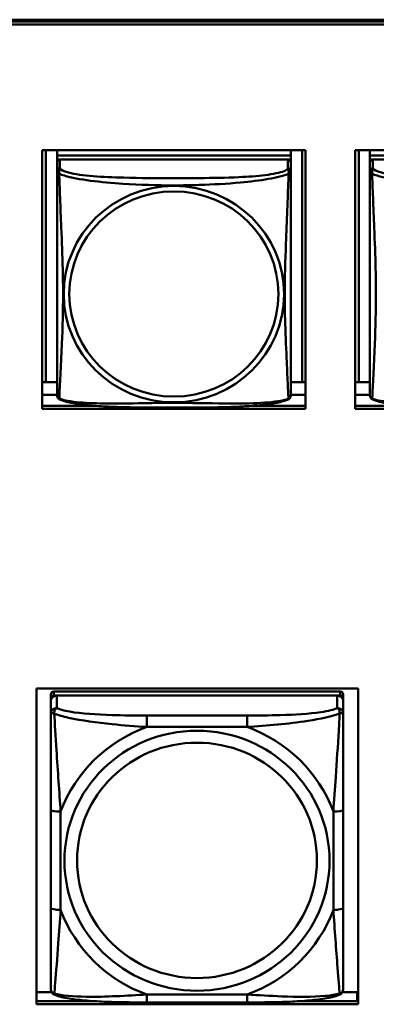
# Model space of a CAD drawing. Header units: inches. Extents: x 0.8 to 72.9, y -5.1 to 48.7.
# Tile 39 of 237: x 36.029 to 36.75, y 11.246 to 13.237. Entities that reach past the tile are written whole.
import ezdxf

# ---------------------------------------------------------------- set-up
doc = ezdxf.new("R2010")
doc.units = ezdxf.units.IN
doc.header["$MEASUREMENT"] = 0
doc.layers.add('Visible Edges(ROSSANSI)', color=7, linetype='Continuous', lineweight=50)
doc.layers.add('Visible Tangent Edges(ROSSANSI)', color=7, linetype='Continuous', lineweight=50)

msp = doc.modelspace()

# ---------------------------------------------------------------- linework, layer by layer
at = {"layer": 'Visible Edges(ROSSANSI)'}
for p, q in [((35.8645, 13.2374), (53.2406, 13.2373)), ((35.8655, 13.2337), (53.2406, 13.2337)), ((53.2406, 13.2276), (35.8655, 13.2276)), ((36.0744, 12.9732), (36.6068, 12.9732)), ((36.0744, 12.4504), (36.0744, 12.9732)), ((36.0818, 12.504), (36.0818, 12.9732)), ((36.1044, 12.9732), (36.1044, 12.9628)), ((36.5768, 12.9628), (36.1044, 12.9628)), ((36.1044, 12.9628), (36.1044, 12.9546)), ((36.1044, 12.9628), (36.1044, 12.9628)), ((36.1044, 12.9628), (36.5768, 12.9628)), ((36.5768, 12.9732), (36.5768, 12.9628)), ((36.5768, 12.9628), (36.5768, 12.9546)), ((36.5768, 12.9628), (36.5768, 12.9628)), ((36.5995, 12.9732), (36.5995, 12.504)), ((36.6068, 12.9732), (36.6068, 12.4504)), ((36.7068, 12.9732), (37.2392, 12.9732)), ((36.7068, 12.4504), (36.7068, 12.9732)), ((36.7141, 12.504), (36.7141, 12.9732)), ((36.7368, 12.9732), (36.7368, 12.9628)), ((37.2092, 12.9628), (36.7368, 12.9628)), ((36.7368, 12.9628), (36.7368, 12.9546)), ((36.7368, 12.9628), (36.7368, 12.9628)), ((36.7368, 12.9628), (37.2092, 12.9628)), ((36.1044, 12.9489), (36.1044, 12.9546)), ((36.1044, 12.9546), (36.1102, 12.9546)), ((36.1044, 12.9488), (36.1044, 12.9311)), ((36.5709, 12.9546), (36.1103, 12.9546)), ((36.571, 12.9546), (36.5768, 12.9546)), ((36.5768, 12.9546), (36.5768, 12.9489)), ((36.5768, 12.9311), (36.5768, 12.9488)), ((36.7368, 12.9489), (36.7368, 12.9546)), ((36.7368, 12.9546), (36.7426, 12.9546)), ((36.7368, 12.9488), (36.7368, 12.9311)), ((37.2033, 12.9546), (36.7427, 12.9546)), ((36.0818, 12.504), (36.0744, 12.5044)), ((36.1044, 12.504), (36.0818, 12.504)), ((36.5995, 12.504), (36.5768, 12.504)), ((36.5995, 12.504), (36.6068, 12.5044)), ((36.7141, 12.504), (36.7068, 12.5044)), ((36.7368, 12.504), (36.7141, 12.504)), ((36.1044, 12.4784), (36.0744, 12.4784)), ((36.6068, 12.4784), (36.5768, 12.4784)), ((36.7368, 12.4784), (36.7068, 12.4784)), ((36.0744, 12.4565), (36.1812, 12.4565)), ((36.6068, 12.4504), (36.0744, 12.4504)), ((36.5, 12.4565), (36.6068, 12.4565)), ((36.7068, 12.4565), (36.8136, 12.4565)), ((37.2392, 12.4504), (36.7068, 12.4504)), ((36.0627, 11.2462), (36.0627, 11.8849)), ((36.0627, 11.8849), (36.7133, 11.8849)), ((36.092, 11.873), (36.092, 11.8647)), ((36.6767, 11.8788), (36.0979, 11.8788)), ((36.0979, 11.8705), (36.6767, 11.8705)), ((36.6708, 11.8705), (36.1038, 11.8705)), ((36.6826, 11.8647), (36.6826, 11.873)), ((36.7133, 11.8849), (36.7133, 11.2462)), ((36.092, 11.8589), (36.092, 11.8647)), ((36.092, 11.8589), (36.092, 11.834)), ((36.6826, 11.8647), (36.6826, 11.8589)), ((36.6826, 11.834), (36.6826, 11.8589)), ((36.092, 11.6396), (36.092, 11.441)), ((36.6826, 11.441), (36.6826, 11.6396)), ((36.0627, 11.271), (36.0936, 11.271)), ((36.681, 11.271), (36.711, 11.271)), ((36.711, 11.271), (36.711, 11.2522)), ((36.0627, 11.2522), (36.1846, 11.2522)), ((36.59, 11.2522), (36.7133, 11.2522)), ((36.7133, 11.2632), (36.711, 11.2632)), ((36.7133, 11.2462), (36.0627, 11.2462)), ((36.4884, 11.25), (36.2861, 11.25))]:
    msp.add_line(p, q, dxfattribs=at)
for centre, start, end in [((36.1182, 12.4781), 180, 189.1496), ((36.5631, 12.4781), 350.8504, 360), ((36.7505, 12.4781), 180, 189.1496)]:
    msp.add_arc(centre, 0.0138, start, end, dxfattribs=at)
for centre, major_axis, start_param, end_param in [((36.1103, 12.9488), (-0.00591, 0), 4.712389, 6.283185), ((36.5709, 12.9488), (0.00591, 0), 0, 1.570796), ((36.7427, 12.9488), (-0.00591, 0), 4.712389, 6.283185), ((36.0979, 11.873), (-0.00591, 0), 4.712389, 6.283185), ((36.0979, 11.8647), (-0.00591, 0), 4.712389, 6.283185), ((36.1038, 11.8589), (-0.0118, 0), 4.712389, 6.283185), ((36.6708, 11.8589), (0.0118, 0), 0, 1.570796), ((36.6767, 11.873), (0.00591, 0), 0, 1.570796), ((36.6767, 11.8647), (0.00591, 0), 0, 1.570796)]:
    msp.add_ellipse(centre, major_axis=major_axis, ratio=0.981793, start_param=start_param, end_param=end_param, dxfattribs=at)
for points, knots in [([(36.1044, 12.9311), (36.1044, 12.9285), (36.1044, 12.9239), (36.1044, 12.9178), (36.1044, 12.9065), (36.1044, 12.8901), (36.1044, 12.8723), (36.1044, 12.8544), (36.1044, 12.8353), (36.1044, 12.8161), (36.1044, 12.789), (36.1044, 12.7618), (36.1044, 12.735), (36.1044, 12.7183), (36.1044, 12.7016), (36.1044, 12.685), (36.1044, 12.6518), (36.1044, 12.6186), (36.1044, 12.5864), (36.1044, 12.5462), (36.1044, 12.5058), (36.1044, 12.4872), (36.1044, 12.4814), (36.1044, 12.4782), (36.1044, 12.4782)], [0.325731, 0.325731, 0.325731, 0.325731, 0.404774, 0.404774, 0.404774, 0.550532, 0.550532, 0.550532, 0.69629, 0.69629, 0.69629, 0.902598, 0.902598, 0.902598, 1.03154, 1.03154, 1.03154, 1.289425, 1.289425, 1.289425, 1.610774, 1.610774, 1.610774, 1.710218, 1.710218, 1.710218, 1.710218]), ([(36.5768, 12.4781), (36.5768, 12.4782), (36.5768, 12.479), (36.5768, 12.4807), (36.5768, 12.4854), (36.5768, 12.4963), (36.5768, 12.5101), (36.5768, 12.524), (36.5768, 12.5405), (36.5768, 12.5579), (36.5768, 12.5826), (36.5768, 12.609), (36.5768, 12.6353), (36.5768, 12.6518), (36.5768, 12.6684), (36.5768, 12.685), (36.5768, 12.7183), (36.5768, 12.7515), (36.5768, 12.7855), (36.5768, 12.8278), (36.5768, 12.8736), (36.5768, 12.9052), (36.5768, 12.9176), (36.5768, 12.927), (36.5768, 12.9311)], [0.352862, 0.352862, 0.352862, 0.352862, 0.404774, 0.404774, 0.404774, 0.550532, 0.550532, 0.550532, 0.69629, 0.69629, 0.69629, 0.902598, 0.902598, 0.902598, 1.03154, 1.03154, 1.03154, 1.289425, 1.289425, 1.289425, 1.610774, 1.610774, 1.610774, 1.73735, 1.73735, 1.73735, 1.73735]), ([(36.7368, 12.9311), (36.7368, 12.9285), (36.7368, 12.9239), (36.7368, 12.9178), (36.7368, 12.9065), (36.7368, 12.8901), (36.7368, 12.8723), (36.7368, 12.8544), (36.7368, 12.8353), (36.7368, 12.8161), (36.7368, 12.789), (36.7368, 12.7618), (36.7368, 12.735), (36.7368, 12.7183), (36.7368, 12.7016), (36.7368, 12.685), (36.7368, 12.6518), (36.7368, 12.6186), (36.7368, 12.5864), (36.7368, 12.5462), (36.7368, 12.5058), (36.7368, 12.4872), (36.7368, 12.4814), (36.7368, 12.4782), (36.7368, 12.4782)], [0.325731, 0.325731, 0.325731, 0.325731, 0.404774, 0.404774, 0.404774, 0.550532, 0.550532, 0.550532, 0.69629, 0.69629, 0.69629, 0.902598, 0.902598, 0.902598, 1.03154, 1.03154, 1.03154, 1.289425, 1.289425, 1.289425, 1.610774, 1.610774, 1.610774, 1.710218, 1.710218, 1.710218, 1.710218]), ([(36.1086, 12.47), (36.108, 12.4703), (36.1075, 12.4707), (36.1066, 12.4715), (36.1062, 12.472), (36.1056, 12.4729), (36.1054, 12.4733), (36.105, 12.4742), (36.1049, 12.4746), (36.1047, 12.4753), (36.1046, 12.4756), (36.1046, 12.4759)], [0.02273771, 0.02273771, 0.02273771, 0.02273771, 0.02954865, 0.02954865, 0.03635958, 0.03635958, 0.04317052, 0.04317052, 0.04998146, 0.04998146, 0.0567924, 0.0567924, 0.0567924, 0.0567924]), ([(36.5726, 12.47), (36.5693, 12.4683), (36.5657, 12.467), (36.5577, 12.4646), (36.5533, 12.4635), (36.5438, 12.4616), (36.5388, 12.4608), (36.5276, 12.4592), (36.5214, 12.4585), (36.5075, 12.4571), (36.4998, 12.4565), (36.482, 12.4553), (36.4718, 12.4548), (36.4469, 12.4538), (36.4321, 12.4535), (36.4005, 12.453), (36.3834, 12.4529), (36.3494, 12.4528), (36.3324, 12.4528), (36.2984, 12.4529), (36.2814, 12.453), (36.2474, 12.4535), (36.2302, 12.4539), (36.2, 12.4552), (36.1869, 12.456), (36.1659, 12.4578), (36.1578, 12.4587), (36.1442, 12.4605), (36.1385, 12.4614), (36.1285, 12.4634), (36.124, 12.4644), (36.1158, 12.4669), (36.1121, 12.4682), (36.1086, 12.47)], [-1.678204, -1.678204, -1.678204, -1.678204, -1.629815, -1.629815, -1.580861, -1.580861, -1.532583, -1.532583, -1.479316, -1.479316, -1.416961, -1.416961, -1.337799, -1.337799, -1.226353, -1.226353, -1.09702, -1.09702, -0.967687, -0.967687, -0.838354, -0.838354, -0.709022, -0.709022, -0.60577, -0.60577, -0.53827, -0.53827, -0.483941, -0.483941, -0.435529, -0.435529, -0.384876, -0.384876, -0.384876, -0.384876]), ([(36.5726, 12.47), (36.5732, 12.4703), (36.5737, 12.4707), (36.5746, 12.4715), (36.575, 12.472), (36.5756, 12.4729), (36.5758, 12.4733), (36.5762, 12.4742), (36.5763, 12.4746), (36.5765, 12.4753), (36.5766, 12.4756), (36.5767, 12.4759)], [0.02273771, 0.02273771, 0.02273771, 0.02273771, 0.02954865, 0.02954865, 0.03635958, 0.03635958, 0.04317052, 0.04317052, 0.04998146, 0.04998146, 0.0567924, 0.0567924, 0.0567924, 0.0567924]), ([(36.741, 12.47), (36.7404, 12.4703), (36.7399, 12.4707), (36.739, 12.4715), (36.7386, 12.472), (36.738, 12.4729), (36.7378, 12.4733), (36.7374, 12.4742), (36.7373, 12.4746), (36.7371, 12.4753), (36.737, 12.4756), (36.7369, 12.4759)], [0.02273771, 0.02273771, 0.02273771, 0.02273771, 0.02954865, 0.02954865, 0.03635958, 0.03635958, 0.04317052, 0.04317052, 0.04998146, 0.04998146, 0.0567924, 0.0567924, 0.0567924, 0.0567924]), ([(37.205, 12.47), (37.2017, 12.4683), (37.1981, 12.467), (37.1901, 12.4646), (37.1857, 12.4635), (37.1762, 12.4616), (37.1712, 12.4608), (37.16, 12.4592), (37.1538, 12.4585), (37.1399, 12.4571), (37.1322, 12.4565), (37.1144, 12.4553), (37.1041, 12.4548), (37.0792, 12.4538), (37.0645, 12.4535), (37.0328, 12.453), (37.0158, 12.4529), (36.9818, 12.4528), (36.9648, 12.4528), (36.9308, 12.4529), (36.9138, 12.453), (36.8798, 12.4535), (36.8626, 12.4539), (36.8324, 12.4552), (36.8193, 12.456), (36.7983, 12.4578), (36.7902, 12.4587), (36.7766, 12.4605), (36.7709, 12.4614), (36.7608, 12.4634), (36.7564, 12.4644), (36.7482, 12.4669), (36.7445, 12.4682), (36.741, 12.47)], [-1.678204, -1.678204, -1.678204, -1.678204, -1.629815, -1.629815, -1.580861, -1.580861, -1.532583, -1.532583, -1.479316, -1.479316, -1.416961, -1.416961, -1.337799, -1.337799, -1.226353, -1.226353, -1.09702, -1.09702, -0.967687, -0.967687, -0.838354, -0.838354, -0.709022, -0.709022, -0.60577, -0.60577, -0.53827, -0.53827, -0.483941, -0.483941, -0.435529, -0.435529, -0.384876, -0.384876, -0.384876, -0.384876]), ([(36.092, 11.834), (36.092, 11.8249), (36.092, 11.8097), (36.092, 11.7925), (36.092, 11.7661), (36.092, 11.7358), (36.092, 11.7064), (36.092, 11.684), (36.092, 11.6616), (36.092, 11.6396)], [-0.7968224, -0.7968224, -0.7968224, -0.7968224, -0.6514613, -0.6514613, -0.6514613, -0.427691, -0.427691, -0.427691, -0.2569517, -0.2569517, -0.2569517, -0.2569517]), ([(36.6826, 11.6396), (36.6826, 11.6628), (36.6826, 11.6865), (36.6826, 11.7102), (36.6826, 11.7413), (36.6826, 11.7736), (36.6826, 11.8004), (36.6826, 11.8143), (36.6826, 11.8263), (36.6826, 11.834)], [0.2569537, 0.2569537, 0.2569537, 0.2569537, 0.4371919, 0.4371919, 0.4371919, 0.6739428, 0.6739428, 0.6739428, 0.7963818, 0.7963818, 0.7963818, 0.7963818]), ([(36.092, 11.441), (36.092, 11.4177), (36.092, 11.3943), (36.092, 11.3722), (36.092, 11.343), (36.092, 11.3147), (36.092, 11.2958), (36.092, 11.2861), (36.092, 11.2793), (36.092, 11.2774)], [0.2569537, 0.2569537, 0.2569537, 0.2569537, 0.4371919, 0.4371919, 0.4371919, 0.6739428, 0.6739428, 0.6739428, 0.7963818, 0.7963818, 0.7963818, 0.7963818]), ([(36.6826, 11.2774), (36.6826, 11.2796), (36.6826, 11.2888), (36.6826, 11.3016), (36.6826, 11.3211), (36.6826, 11.348), (36.6826, 11.3757), (36.6826, 11.3969), (36.6826, 11.419), (36.6826, 11.441)], [-0.7968224, -0.7968224, -0.7968224, -0.7968224, -0.6514613, -0.6514613, -0.6514613, -0.427691, -0.427691, -0.427691, -0.2569517, -0.2569517, -0.2569517, -0.2569517]), ([(36.1001, 11.2651), (36.099, 11.2656), (36.0979, 11.2662), (36.0959, 11.2677), (36.0951, 11.2687), (36.0937, 11.2706), (36.0932, 11.2716), (36.0925, 11.2735), (36.0923, 11.2744), (36.0921, 11.276), (36.092, 11.2768), (36.092, 11.2774)], [0.02510739, 0.02510739, 0.02510739, 0.02510739, 0.03073999, 0.03073999, 0.03637259, 0.03637259, 0.0420052, 0.0420052, 0.0476378, 0.0476378, 0.0532704, 0.0532704, 0.0532704, 0.0532704]), ([(36.6745, 11.2651), (36.6756, 11.2656), (36.6767, 11.2662), (36.6786, 11.2677), (36.6795, 11.2687), (36.6809, 11.2706), (36.6814, 11.2716), (36.6821, 11.2735), (36.6823, 11.2744), (36.6825, 11.276), (36.6826, 11.2768), (36.6826, 11.2774)], [0.02510739, 0.02510739, 0.02510739, 0.02510739, 0.03073999, 0.03073999, 0.03637259, 0.03637259, 0.0420052, 0.0420052, 0.0476378, 0.0476378, 0.0532704, 0.0532704, 0.0532704, 0.0532704]), ([(36.2861, 11.25), (36.2726, 11.25), (36.2589, 11.2501), (36.2317, 11.2504), (36.2181, 11.2508), (36.1912, 11.2518), (36.1779, 11.2525), (36.1522, 11.2547), (36.1401, 11.256), (36.118, 11.2596), (36.1085, 11.2616), (36.1001, 11.2651)], [0.2569517, 0.2569517, 0.2569517, 0.2569517, 0.3597049, 0.3597049, 0.4624581, 0.4624581, 0.5652112, 0.5652112, 0.6679644, 0.6679644, 0.7707176, 0.7707176, 0.7707176, 0.7707176]), ([(36.6745, 11.2651), (36.6661, 11.2616), (36.6566, 11.2596), (36.6345, 11.256), (36.6224, 11.2547), (36.5967, 11.2525), (36.5834, 11.2518), (36.5565, 11.2508), (36.5429, 11.2504), (36.5156, 11.2501), (36.502, 11.25), (36.4884, 11.25)], [-0.7703505, -0.7703505, -0.7703505, -0.7703505, -0.6676711, -0.6676711, -0.5649918, -0.5649918, -0.4623124, -0.4623124, -0.3596331, -0.3596331, -0.2569537, -0.2569537, -0.2569537, -0.2569537])]:
    msp.add_open_spline(points, degree=3, knots=knots, dxfattribs=at)
at = {"layer": 'Visible Tangent Edges(ROSSANSI)'}
for p, q in [((36.1103, 12.9369), (36.1103, 12.9546)), ((36.5709, 12.9546), (36.5709, 12.9369)), ((36.7427, 12.9369), (36.7427, 12.9546)), ((36.0979, 11.8705), (36.0979, 11.8788)), ((36.1038, 11.8456), (36.1038, 11.8705)), ((36.6708, 11.8705), (36.6708, 11.8456)), ((36.6767, 11.8788), (36.6767, 11.8705)), ((36.2861, 11.8302), (36.2861, 11.8071)), ((36.4884, 11.8302), (36.2861, 11.8302)), ((36.4884, 11.8302), (36.4884, 11.8071)), ((36.2861, 11.8071), (36.4884, 11.8071)), ((36.1117, 11.4372), (36.1117, 11.6358)), ((36.6629, 11.6358), (36.6629, 11.4372)), ((36.4884, 11.2659), (36.2861, 11.2659)), ((36.2861, 11.25), (36.2861, 11.2659)), ((36.4884, 11.25), (36.4884, 11.2659))]:
    msp.add_line(p, q, dxfattribs=at)
for centre, major_axis, ratio, start_param, end_param in [((36.1103, 12.9311), (-0.00591, 0), 0.981793, 4.712389, 6.283185), ((36.5709, 12.9311), (0.00591, 0), 0.981793, 0, 1.570796), ((36.7427, 12.9311), (-0.00591, 0), 0.981793, 4.712389, 6.283185), ((36.1038, 11.834), (-0.0118, 0), 0.981793, 4.712389, 6.283185), ((36.6708, 11.834), (0.0118, 0), 0.981793, 0, 1.570796), ((36.3873, 11.5365), (-0.2936, 0), 0.981793, 5.064156, 5.931419), ((36.3873, 11.5365), (0.2936, 0), 0.981793, 0.351767, 1.21903), ((36.1117, 11.6396), (-0.0197, 0), 0.189952, 0, 1.570796), ((36.6629, 11.6396), (0.0197, 0), 0.189952, 4.712389, 6.283185), ((36.1117, 11.441), (-0.0197, 0), 0.189952, 0, 1.570796), ((36.3873, 11.5365), (-0.2936, 0), 0.981793, 0.351767, 1.21903), ((36.3873, 11.5365), (0.2936, 0), 0.981793, 5.064156, 5.931419), ((36.6629, 11.441), (0.0197, 0), 0.189952, 4.712389, 6.283185)]:
    msp.add_ellipse(centre, major_axis=major_axis, ratio=ratio, start_param=start_param, end_param=end_param, dxfattribs=at)
for centre, major_axis in [((36.3406, 12.6824), (0.2227, 0)), ((36.3406, 12.6826), (0.2113, 0)), ((36.3873, 11.5365), (-0.2678, 0)), ((36.3873, 11.5373), (-0.2424, 0))]:
    msp.add_ellipse(centre, major_axis=major_axis, ratio=0.981793, dxfattribs=at)
for points, knots in [([(36.1044, 12.9311), (36.1044, 12.9308), (36.1044, 12.9306), (36.1044, 12.9301), (36.1045, 12.93), (36.1046, 12.9296), (36.1047, 12.9295), (36.1049, 12.9293), (36.1049, 12.9292), (36.1051, 12.929), (36.1053, 12.9288), (36.1059, 12.9282), (36.1064, 12.9278), (36.1075, 12.9269), (36.1082, 12.9264), (36.1089, 12.9258)], [-0.0844808, -0.0844808, -0.0844808, -0.0844808, -0.06943799, -0.06943799, -0.05587828, -0.05587828, -0.04740346, -0.04740346, -0.04210669, -0.04210669, -0.03151317, -0.03151317, -0.01456352, -0.01456352, 0.00026741, 0.00026741, 0.00026741, 0.00026741]), ([(36.1089, 12.9258), (36.1087, 12.927), (36.1086, 12.928), (36.1085, 12.9299), (36.1086, 12.9309), (36.1088, 12.9322), (36.1089, 12.9326), (36.109, 12.9333), (36.1091, 12.9335), (36.1092, 12.934), (36.1093, 12.9343), (36.1096, 12.935), (36.1098, 12.9354), (36.1101, 12.9361), (36.1102, 12.9365), (36.1103, 12.9369)], [-0.00026741, -0.00026741, -0.00026741, -0.00026741, 0.01456352, 0.01456352, 0.03151317, 0.03151317, 0.04210669, 0.04210669, 0.04740346, 0.04740346, 0.05587828, 0.05587828, 0.06943799, 0.06943799, 0.0844808, 0.0844808, 0.0844808, 0.0844808]), ([(36.1089, 12.9258), (36.1118, 12.9245), (36.1153, 12.9233), (36.1193, 12.922), (36.1469, 12.9137), (36.1939, 12.9086), (36.2374, 12.9057), (36.2723, 12.9034), (36.3065, 12.9023), (36.3406, 12.9023), (36.3576, 12.9023), (36.3747, 12.9026), (36.3919, 12.9032), (36.4194, 12.904), (36.4475, 12.9056), (36.4752, 12.9082), (36.4947, 12.91), (36.5141, 12.9123), (36.5313, 12.9152), (36.5485, 12.9182), (36.5635, 12.9218), (36.5723, 12.9258)], [-1.657319, -1.657319, -1.657319, -1.657319, -1.610774, -1.610774, -1.610774, -1.289425, -1.289425, -1.289425, -1.03154, -1.03154, -1.03154, -0.902598, -0.902598, -0.902598, -0.69629, -0.69629, -0.69629, -0.550532, -0.550532, -0.550532, -0.405761, -0.405761, -0.405761, -0.405761]), ([(36.1089, 12.4709), (36.109, 12.4725), (36.1092, 12.4748), (36.1093, 12.4777), (36.1104, 12.4975), (36.1126, 12.5406), (36.1143, 12.5821), (36.1156, 12.6154), (36.1166, 12.649), (36.1166, 12.6824), (36.1166, 12.6992), (36.1164, 12.7159), (36.116, 12.7329), (36.1153, 12.7601), (36.1141, 12.7882), (36.113, 12.8168), (36.1121, 12.8369), (36.1113, 12.8574), (36.1106, 12.8766), (36.1099, 12.8957), (36.1093, 12.9135), (36.1089, 12.9258)], [-1.657319, -1.657319, -1.657319, -1.657319, -1.610774, -1.610774, -1.610774, -1.289425, -1.289425, -1.289425, -1.03154, -1.03154, -1.03154, -0.902598, -0.902598, -0.902598, -0.69629, -0.69629, -0.69629, -0.550532, -0.550532, -0.550532, -0.405761, -0.405761, -0.405761, -0.405761]), ([(36.5709, 12.9369), (36.5703, 12.9349), (36.5676, 12.933), (36.5632, 12.9312), (36.5551, 12.9279), (36.5412, 12.9251), (36.5251, 12.9231), (36.5089, 12.9211), (36.4907, 12.9198), (36.4721, 12.9189), (36.4457, 12.9177), (36.4184, 12.9173), (36.3914, 12.9171), (36.3745, 12.917), (36.3575, 12.9169), (36.3406, 12.9169), (36.3068, 12.9169), (36.2729, 12.917), (36.2392, 12.9179), (36.1972, 12.9189), (36.1533, 12.9216), (36.1277, 12.9281), (36.1176, 12.9307), (36.1112, 12.9337), (36.1103, 12.9369)], [0.325731, 0.325731, 0.325731, 0.325731, 0.404774, 0.404774, 0.404774, 0.550532, 0.550532, 0.550532, 0.69629, 0.69629, 0.69629, 0.902598, 0.902598, 0.902598, 1.03154, 1.03154, 1.03154, 1.289425, 1.289425, 1.289425, 1.610774, 1.610774, 1.610774, 1.73735, 1.73735, 1.73735, 1.73735]), ([(36.5723, 12.9258), (36.5722, 12.9218), (36.572, 12.9173), (36.5719, 12.9123), (36.5708, 12.8779), (36.5687, 12.8287), (36.567, 12.7848), (36.5656, 12.7495), (36.5646, 12.7159), (36.5646, 12.6824), (36.5646, 12.6657), (36.5648, 12.649), (36.5653, 12.6323), (36.5659, 12.6055), (36.5671, 12.5783), (36.5683, 12.5526), (36.5691, 12.5344), (36.5699, 12.5168), (36.5706, 12.5021), (36.5714, 12.4875), (36.5719, 12.4759), (36.5723, 12.4709)], [-1.657319, -1.657319, -1.657319, -1.657319, -1.610774, -1.610774, -1.610774, -1.289425, -1.289425, -1.289425, -1.03154, -1.03154, -1.03154, -0.902598, -0.902598, -0.902598, -0.69629, -0.69629, -0.69629, -0.550532, -0.550532, -0.550532, -0.405761, -0.405761, -0.405761, -0.405761]), ([(36.5709, 12.9369), (36.571, 12.9365), (36.5711, 12.9361), (36.5714, 12.9354), (36.5716, 12.935), (36.5719, 12.9343), (36.572, 12.934), (36.5721, 12.9335), (36.5722, 12.9333), (36.5724, 12.9326), (36.5725, 12.9322), (36.5726, 12.9309), (36.5727, 12.9299), (36.5726, 12.928), (36.5725, 12.927), (36.5723, 12.9258)], [-0.0844808, -0.0844808, -0.0844808, -0.0844808, -0.06943799, -0.06943799, -0.05587828, -0.05587828, -0.04740346, -0.04740346, -0.04210669, -0.04210669, -0.03151317, -0.03151317, -0.01456352, -0.01456352, 0.00026741, 0.00026741, 0.00026741, 0.00026741]), ([(36.5723, 12.9258), (36.5731, 12.9264), (36.5737, 12.9269), (36.5748, 12.9278), (36.5753, 12.9282), (36.5759, 12.9288), (36.5761, 12.929), (36.5763, 12.9292), (36.5764, 12.9293), (36.5765, 12.9295), (36.5766, 12.9296), (36.5767, 12.93), (36.5768, 12.9301), (36.5768, 12.9306), (36.5768, 12.9308), (36.5768, 12.9311)], [-0.00026741, -0.00026741, -0.00026741, -0.00026741, 0.01456352, 0.01456352, 0.03151317, 0.03151317, 0.04210669, 0.04210669, 0.04740346, 0.04740346, 0.05587828, 0.05587828, 0.06943799, 0.06943799, 0.0844808, 0.0844808, 0.0844808, 0.0844808]), ([(36.7368, 12.9311), (36.7368, 12.9308), (36.7368, 12.9306), (36.7368, 12.9301), (36.7369, 12.93), (36.737, 12.9296), (36.7371, 12.9295), (36.7372, 12.9293), (36.7373, 12.9292), (36.7375, 12.929), (36.7377, 12.9288), (36.7383, 12.9282), (36.7388, 12.9278), (36.7399, 12.9269), (36.7405, 12.9264), (36.7413, 12.9258)], [-0.0844808, -0.0844808, -0.0844808, -0.0844808, -0.06943799, -0.06943799, -0.05587828, -0.05587828, -0.04740346, -0.04740346, -0.04210669, -0.04210669, -0.03151317, -0.03151317, -0.01456352, -0.01456352, 0.00026741, 0.00026741, 0.00026741, 0.00026741]), ([(36.7413, 12.9258), (36.7411, 12.927), (36.741, 12.928), (36.7409, 12.9299), (36.741, 12.9309), (36.7411, 12.9322), (36.7412, 12.9326), (36.7414, 12.9333), (36.7415, 12.9335), (36.7416, 12.934), (36.7417, 12.9343), (36.742, 12.935), (36.7421, 12.9354), (36.7425, 12.9361), (36.7426, 12.9365), (36.7427, 12.9369)], [-0.00026741, -0.00026741, -0.00026741, -0.00026741, 0.01456352, 0.01456352, 0.03151317, 0.03151317, 0.04210669, 0.04210669, 0.04740346, 0.04740346, 0.05587828, 0.05587828, 0.06943799, 0.06943799, 0.0844808, 0.0844808, 0.0844808, 0.0844808]), ([(36.7413, 12.9258), (36.7441, 12.9245), (36.7476, 12.9233), (36.7516, 12.922), (36.7793, 12.9137), (36.8263, 12.9086), (36.8698, 12.9057), (36.9047, 12.9034), (36.9389, 12.9023), (36.973, 12.9023), (36.99, 12.9023), (37.0071, 12.9026), (37.0243, 12.9032), (37.0517, 12.904), (37.0799, 12.9056), (37.1075, 12.9082), (37.1271, 12.91), (37.1464, 12.9123), (37.1637, 12.9152), (37.1809, 12.9182), (37.1958, 12.9218), (37.2047, 12.9258)], [-1.657319, -1.657319, -1.657319, -1.657319, -1.610774, -1.610774, -1.610774, -1.289425, -1.289425, -1.289425, -1.03154, -1.03154, -1.03154, -0.902598, -0.902598, -0.902598, -0.69629, -0.69629, -0.69629, -0.550532, -0.550532, -0.550532, -0.405761, -0.405761, -0.405761, -0.405761]), ([(36.7413, 12.4709), (36.7414, 12.4725), (36.7416, 12.4748), (36.7417, 12.4777), (36.7428, 12.4975), (36.7449, 12.5406), (36.7466, 12.5821), (36.748, 12.6154), (36.749, 12.649), (36.749, 12.6824), (36.749, 12.6992), (36.7488, 12.7159), (36.7483, 12.7329), (36.7477, 12.7601), (36.7465, 12.7882), (36.7453, 12.8168), (36.7445, 12.8369), (36.7437, 12.8574), (36.743, 12.8766), (36.7422, 12.8957), (36.7416, 12.9135), (36.7413, 12.9258)], [-1.657319, -1.657319, -1.657319, -1.657319, -1.610774, -1.610774, -1.610774, -1.289425, -1.289425, -1.289425, -1.03154, -1.03154, -1.03154, -0.902598, -0.902598, -0.902598, -0.69629, -0.69629, -0.69629, -0.550532, -0.550532, -0.550532, -0.405761, -0.405761, -0.405761, -0.405761]), ([(37.2033, 12.9369), (37.2027, 12.9349), (37.2, 12.933), (37.1956, 12.9312), (37.1875, 12.9279), (37.1736, 12.9251), (37.1574, 12.9231), (37.1413, 12.9211), (37.1231, 12.9198), (37.1045, 12.9189), (37.0781, 12.9177), (37.0508, 12.9173), (37.0237, 12.9171), (37.0068, 12.917), (36.9899, 12.9169), (36.973, 12.9169), (36.9391, 12.9169), (36.9053, 12.917), (36.8716, 12.9179), (36.8296, 12.9189), (36.7857, 12.9216), (36.7601, 12.9281), (36.75, 12.9307), (36.7436, 12.9337), (36.7427, 12.9369)], [0.325731, 0.325731, 0.325731, 0.325731, 0.404774, 0.404774, 0.404774, 0.550532, 0.550532, 0.550532, 0.69629, 0.69629, 0.69629, 0.902598, 0.902598, 0.902598, 1.03154, 1.03154, 1.03154, 1.289425, 1.289425, 1.289425, 1.610774, 1.610774, 1.610774, 1.73735, 1.73735, 1.73735, 1.73735]), ([(36.1089, 12.4709), (36.1082, 12.4711), (36.1075, 12.4714), (36.1064, 12.4721), (36.1059, 12.4726), (36.1053, 12.4735), (36.1051, 12.4739), (36.1049, 12.4745), (36.1049, 12.4747), (36.1047, 12.4752), (36.1046, 12.4755), (36.1046, 12.4759), (36.1046, 12.4759), (36.1046, 12.4759)], [-0.00026741, -0.00026741, -0.00026741, -0.00026741, 0.01456352, 0.01456352, 0.03151317, 0.03151317, 0.04210669, 0.04210669, 0.04740346, 0.04740346, 0.05587828, 0.05587828, 0.0567924, 0.0567924, 0.0567924, 0.0567924]), ([(36.1086, 12.47), (36.1086, 12.4701), (36.1086, 12.4701), (36.1086, 12.4703), (36.1087, 12.4705), (36.1089, 12.4709)], [-0.02273771, -0.02273771, -0.02273771, -0.02273771, -0.01456352, -0.01456352, 0.00026741, 0.00026741, 0.00026741, 0.00026741]), ([(36.5723, 12.4709), (36.5695, 12.4698), (36.566, 12.4688), (36.562, 12.4679), (36.5343, 12.4617), (36.4873, 12.4608), (36.4438, 12.4612), (36.4089, 12.4616), (36.3747, 12.4625), (36.3406, 12.4625), (36.3236, 12.4625), (36.3065, 12.4623), (36.2893, 12.462), (36.2619, 12.4616), (36.2337, 12.4609), (36.2061, 12.4612), (36.1865, 12.4613), (36.1672, 12.462), (36.1499, 12.4635), (36.1327, 12.4651), (36.1178, 12.4675), (36.1089, 12.4709)], [-1.657319, -1.657319, -1.657319, -1.657319, -1.610774, -1.610774, -1.610774, -1.289425, -1.289425, -1.289425, -1.03154, -1.03154, -1.03154, -0.902598, -0.902598, -0.902598, -0.69629, -0.69629, -0.69629, -0.550532, -0.550532, -0.550532, -0.405761, -0.405761, -0.405761, -0.405761]), ([(36.5767, 12.4759), (36.5766, 12.4759), (36.5766, 12.4759), (36.5766, 12.4755), (36.5765, 12.4752), (36.5764, 12.4747), (36.5763, 12.4745), (36.5761, 12.4739), (36.5759, 12.4735), (36.5753, 12.4726), (36.5748, 12.4721), (36.5737, 12.4714), (36.5731, 12.4711), (36.5723, 12.4709)], [-0.0567924, -0.0567924, -0.0567924, -0.0567924, -0.05587828, -0.05587828, -0.04740346, -0.04740346, -0.04210669, -0.04210669, -0.03151317, -0.03151317, -0.01456352, -0.01456352, 0.00026741, 0.00026741, 0.00026741, 0.00026741]), ([(36.5723, 12.4709), (36.5725, 12.4705), (36.5726, 12.4703), (36.5727, 12.4701), (36.5727, 12.4701), (36.5726, 12.47)], [-0.00026741, -0.00026741, -0.00026741, -0.00026741, 0.01456352, 0.01456352, 0.02273771, 0.02273771, 0.02273771, 0.02273771]), ([(36.7413, 12.4709), (36.7405, 12.4711), (36.7399, 12.4714), (36.7388, 12.4721), (36.7383, 12.4726), (36.7377, 12.4735), (36.7375, 12.4739), (36.7373, 12.4745), (36.7372, 12.4747), (36.7371, 12.4752), (36.737, 12.4755), (36.737, 12.4759), (36.7369, 12.4759), (36.7369, 12.4759)], [-0.00026741, -0.00026741, -0.00026741, -0.00026741, 0.01456352, 0.01456352, 0.03151317, 0.03151317, 0.04210669, 0.04210669, 0.04740346, 0.04740346, 0.05587828, 0.05587828, 0.0567924, 0.0567924, 0.0567924, 0.0567924]), ([(36.741, 12.47), (36.7409, 12.4701), (36.7409, 12.4701), (36.741, 12.4703), (36.7411, 12.4705), (36.7413, 12.4709)], [-0.02273771, -0.02273771, -0.02273771, -0.02273771, -0.01456352, -0.01456352, 0.00026741, 0.00026741, 0.00026741, 0.00026741]), ([(37.2047, 12.4709), (37.2018, 12.4698), (37.1983, 12.4688), (37.1943, 12.4679), (37.1667, 12.4617), (37.1197, 12.4608), (37.0762, 12.4612), (37.0413, 12.4616), (37.0071, 12.4625), (36.973, 12.4625), (36.9559, 12.4625), (36.9389, 12.4623), (36.9217, 12.462), (36.8942, 12.4616), (36.8661, 12.4609), (36.8384, 12.4612), (36.8189, 12.4613), (36.7995, 12.462), (36.7823, 12.4635), (36.7651, 12.4651), (36.7501, 12.4675), (36.7413, 12.4709)], [-1.657319, -1.657319, -1.657319, -1.657319, -1.610774, -1.610774, -1.610774, -1.289425, -1.289425, -1.289425, -1.03154, -1.03154, -1.03154, -0.902598, -0.902598, -0.902598, -0.69629, -0.69629, -0.69629, -0.550532, -0.550532, -0.550532, -0.405761, -0.405761, -0.405761, -0.405761]), ([(36.092, 11.834), (36.092, 11.8343), (36.0921, 11.8345), (36.0923, 11.8348), (36.0925, 11.835), (36.0929, 11.8351), (36.0931, 11.8352), (36.0934, 11.8352), (36.0935, 11.8352), (36.0939, 11.8353), (36.0942, 11.8352), (36.0952, 11.8351), (36.0958, 11.835), (36.0973, 11.8346), (36.098, 11.8344), (36.0989, 11.8341)], [-0.0532704, -0.0532704, -0.0532704, -0.0532704, -0.04377373, -0.04377373, -0.03521335, -0.03521335, -0.02986312, -0.02986312, -0.02651922, -0.02651922, -0.01983142, -0.01983142, -0.00913095, -0.00913095, 0.00023197, 0.00023197, 0.00023197, 0.00023197]), ([(36.0989, 11.8341), (36.0988, 11.8352), (36.0989, 11.8362), (36.0991, 11.8383), (36.0993, 11.8392), (36.0998, 11.8407), (36.1, 11.8412), (36.1003, 11.8419), (36.1004, 11.8421), (36.1007, 11.8427), (36.1009, 11.843), (36.1015, 11.8438), (36.1019, 11.8442), (36.1028, 11.845), (36.1033, 11.8454), (36.1038, 11.8456)], [-0.00023197, -0.00023197, -0.00023197, -0.00023197, 0.00913095, 0.00913095, 0.01983142, 0.01983142, 0.02651922, 0.02651922, 0.02986312, 0.02986312, 0.03521335, 0.03521335, 0.04377373, 0.04377373, 0.0532704, 0.0532704, 0.0532704, 0.0532704]), ([(36.0989, 11.8341), (36.1065, 11.8312), (36.1165, 11.8283), (36.1536, 11.8201), (36.1853, 11.8159), (36.2395, 11.8103), (36.2628, 11.8084), (36.2861, 11.8071)], [-0.7478145, -0.7478145, -0.7478145, -0.7478145, -0.6493253, -0.6493253, -0.427691, -0.427691, -0.2569537, -0.2569537, -0.2569537, -0.2569537]), ([(36.1117, 11.6358), (36.1093, 11.6755), (36.106, 11.7177), (36.1014, 11.7877), (36.0998, 11.8151), (36.0989, 11.8341)], [0.2569517, 0.2569517, 0.2569517, 0.2569517, 0.5559983, 0.5559983, 0.7482818, 0.7482818, 0.7482818, 0.7482818]), ([(36.2861, 11.8302), (36.2625, 11.8302), (36.2385, 11.8303), (36.2151, 11.8311), (36.1844, 11.8321), (36.1536, 11.834), (36.1303, 11.838), (36.1183, 11.8401), (36.1087, 11.8427), (36.1038, 11.8456)], [0.2569537, 0.2569537, 0.2569537, 0.2569537, 0.4371919, 0.4371919, 0.4371919, 0.6739428, 0.6739428, 0.6739428, 0.7963818, 0.7963818, 0.7963818, 0.7963818]), ([(36.6708, 11.8456), (36.665, 11.8422), (36.6525, 11.8392), (36.6373, 11.8369), (36.6139, 11.8335), (36.5848, 11.8318), (36.5557, 11.831), (36.5335, 11.8303), (36.5108, 11.8302), (36.4884, 11.8302)], [-0.7968224, -0.7968224, -0.7968224, -0.7968224, -0.6514613, -0.6514613, -0.6514613, -0.427691, -0.427691, -0.427691, -0.2569517, -0.2569517, -0.2569517, -0.2569517]), ([(36.4884, 11.8071), (36.5289, 11.8094), (36.5713, 11.8132), (36.6369, 11.8233), (36.6614, 11.8283), (36.6757, 11.8341)], [0.2569517, 0.2569517, 0.2569517, 0.2569517, 0.5559983, 0.5559983, 0.7482818, 0.7482818, 0.7482818, 0.7482818]), ([(36.6757, 11.8341), (36.6752, 11.8242), (36.6746, 11.8121), (36.6721, 11.77), (36.6698, 11.7368), (36.6659, 11.6818), (36.6643, 11.6587), (36.6629, 11.6358)], [-0.7478145, -0.7478145, -0.7478145, -0.7478145, -0.6493253, -0.6493253, -0.427691, -0.427691, -0.2569537, -0.2569537, -0.2569537, -0.2569537]), ([(36.6708, 11.8456), (36.6713, 11.8454), (36.6718, 11.845), (36.6727, 11.8442), (36.6731, 11.8438), (36.6736, 11.843), (36.6738, 11.8427), (36.6742, 11.8421), (36.6743, 11.8419), (36.6746, 11.8412), (36.6748, 11.8407), (36.6752, 11.8392), (36.6754, 11.8383), (36.6757, 11.8362), (36.6757, 11.8352), (36.6757, 11.8341)], [-0.0532704, -0.0532704, -0.0532704, -0.0532704, -0.04377373, -0.04377373, -0.03521335, -0.03521335, -0.02986312, -0.02986312, -0.02651922, -0.02651922, -0.01983142, -0.01983142, -0.00913095, -0.00913095, 0.00023197, 0.00023197, 0.00023197, 0.00023197]), ([(36.6757, 11.8341), (36.6766, 11.8344), (36.6773, 11.8346), (36.6788, 11.835), (36.6794, 11.8351), (36.6803, 11.8352), (36.6807, 11.8353), (36.6811, 11.8352), (36.6812, 11.8352), (36.6815, 11.8352), (36.6817, 11.8351), (36.6821, 11.835), (36.6822, 11.8348), (36.6825, 11.8345), (36.6826, 11.8343), (36.6826, 11.834)], [-0.00023197, -0.00023197, -0.00023197, -0.00023197, 0.00913095, 0.00913095, 0.01983142, 0.01983142, 0.02651922, 0.02651922, 0.02986312, 0.02986312, 0.03521335, 0.03521335, 0.04377373, 0.04377373, 0.0532704, 0.0532704, 0.0532704, 0.0532704]), ([(36.0989, 11.2678), (36.0994, 11.2728), (36.1, 11.2804), (36.1025, 11.311), (36.1048, 11.3402), (36.1087, 11.3917), (36.1103, 11.4142), (36.1117, 11.4372)], [-0.7478145, -0.7478145, -0.7478145, -0.7478145, -0.6493253, -0.6493253, -0.427691, -0.427691, -0.2569537, -0.2569537, -0.2569537, -0.2569537]), ([(36.6629, 11.4372), (36.6653, 11.3975), (36.6686, 11.3564), (36.6732, 11.2975), (36.6748, 11.277), (36.6757, 11.2678)], [0.2569517, 0.2569517, 0.2569517, 0.2569517, 0.5559983, 0.5559983, 0.7482818, 0.7482818, 0.7482818, 0.7482818]), ([(36.0989, 11.2678), (36.098, 11.268), (36.0973, 11.2684), (36.0958, 11.2692), (36.0952, 11.2697), (36.0942, 11.2707), (36.0939, 11.2711), (36.0935, 11.2717), (36.0934, 11.2719), (36.0931, 11.2725), (36.0929, 11.2729), (36.0925, 11.2738), (36.0923, 11.2745), (36.0921, 11.2759), (36.092, 11.2766), (36.092, 11.2774)], [-0.00023197, -0.00023197, -0.00023197, -0.00023197, 0.00913095, 0.00913095, 0.01983142, 0.01983142, 0.02651922, 0.02651922, 0.02986312, 0.02986312, 0.03521335, 0.03521335, 0.04377373, 0.04377373, 0.0532704, 0.0532704, 0.0532704, 0.0532704]), ([(36.6826, 11.2774), (36.6826, 11.2766), (36.6825, 11.2759), (36.6822, 11.2745), (36.6821, 11.2738), (36.6817, 11.2729), (36.6815, 11.2725), (36.6812, 11.2719), (36.6811, 11.2717), (36.6807, 11.2711), (36.6803, 11.2707), (36.6794, 11.2697), (36.6788, 11.2692), (36.6773, 11.2684), (36.6766, 11.268), (36.6757, 11.2678)], [-0.0532704, -0.0532704, -0.0532704, -0.0532704, -0.04377373, -0.04377373, -0.03521335, -0.03521335, -0.02986312, -0.02986312, -0.02651922, -0.02651922, -0.01983142, -0.01983142, -0.00913095, -0.00913095, 0.00023197, 0.00023197, 0.00023197, 0.00023197]), ([(36.1001, 11.2651), (36.0999, 11.2652), (36.0997, 11.2653), (36.0993, 11.2656), (36.0991, 11.266), (36.0989, 11.2668), (36.0988, 11.2672), (36.0989, 11.2678)], [-0.02510739, -0.02510739, -0.02510739, -0.02510739, -0.01983142, -0.01983142, -0.00913095, -0.00913095, 0.00023197, 0.00023197, 0.00023197, 0.00023197]), ([(36.2861, 11.2659), (36.2457, 11.2636), (36.2033, 11.2609), (36.1376, 11.2619), (36.1132, 11.2638), (36.0989, 11.2678)], [0.2569517, 0.2569517, 0.2569517, 0.2569517, 0.5559983, 0.5559983, 0.7482818, 0.7482818, 0.7482818, 0.7482818]), ([(36.6757, 11.2678), (36.6681, 11.2658), (36.658, 11.2642), (36.621, 11.2609), (36.5893, 11.2611), (36.535, 11.2631), (36.5118, 11.2645), (36.4884, 11.2659)], [-0.7478145, -0.7478145, -0.7478145, -0.7478145, -0.6493253, -0.6493253, -0.427691, -0.427691, -0.2569537, -0.2569537, -0.2569537, -0.2569537]), ([(36.6757, 11.2678), (36.6757, 11.2672), (36.6757, 11.2668), (36.6754, 11.266), (36.6752, 11.2656), (36.6748, 11.2653), (36.6747, 11.2652), (36.6745, 11.2651)], [-0.00023197, -0.00023197, -0.00023197, -0.00023197, 0.00913095, 0.00913095, 0.01983142, 0.01983142, 0.02510739, 0.02510739, 0.02510739, 0.02510739])]:
    msp.add_open_spline(points, degree=3, knots=knots, dxfattribs=at)

doc.saveas('drawing.dxf')
